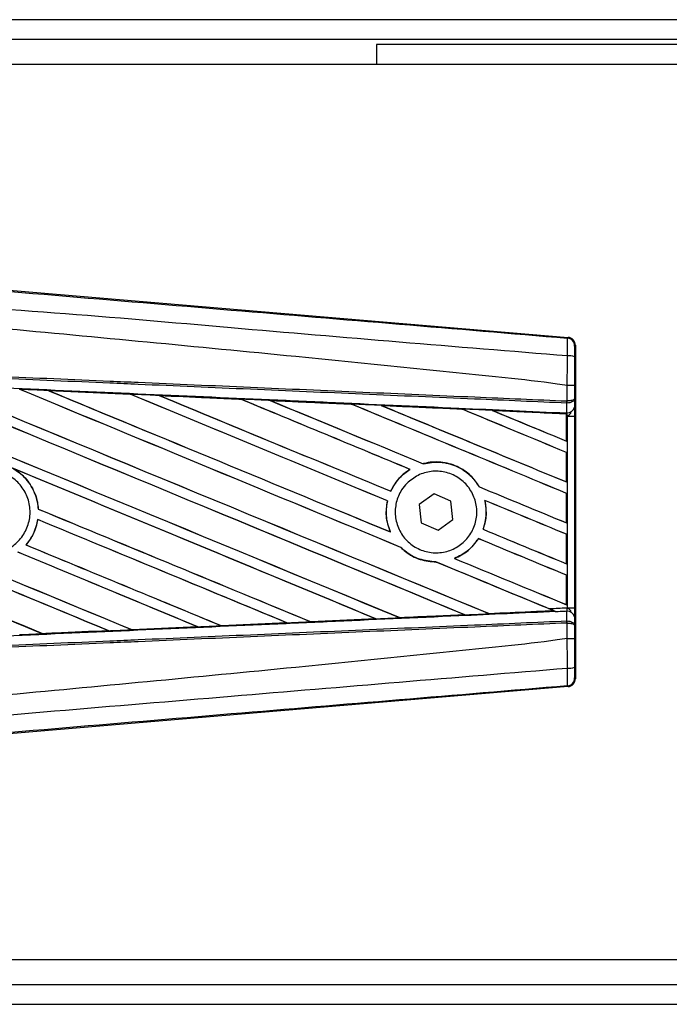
# Model space of a CAD drawing. Header units: millimetres. Extents: x 0 to 420, y 0 to 297.
# Tile 14 of 58: x 67.39 to 74.82, y 244.46 to 255.74. Entities that reach past the tile are written whole.
import ezdxf

# ---------------------------------------------------------------- set-up
doc = ezdxf.new("R2010")
doc.units = ezdxf.units.MM

msp = doc.modelspace()

# ---------------------------------------------------------------- linework, layer by layer
at = {"color": 7, "linetype": 'Continuous', "lineweight": 25}
for p, q in [((208.3011, 255.7359), (63.501, 255.7359)), ((207.9315, 255.5082), (64.2877, 255.5082)), ((203.5488, 255.4513), (71.4712, 255.4513)), ((71.4712, 255.4513), (71.4712, 255.2235)), ((92.5353, 255.2235), (63.501, 255.2235)), ((66.9107, 252.6684), (73.6644, 252.099)), ((73.6555, 252.0908), (73.6644, 252.099)), ((73.7479, 252.0082), (73.739, 252)), ((73.7479, 252.0082), (73.7479, 248.1915)), ((67.7179, 251.4901), (68.6531, 251.4486)), ((67.7183, 251.4899), (67.7179, 251.4901)), ((67.7183, 251.4899), (67.7223, 251.4888)), ((73.6558, 251.5463), (73.6559, 251.5463)), ((73.6558, 251.3708), (73.6558, 251.5463)), ((73.7376, 251.5461), (73.7376, 251.3944)), ((68.6531, 251.4486), (68.6536, 251.4483)), ((68.6547, 251.4473), (68.6536, 251.4483)), ((68.9866, 251.4335), (68.9858, 251.4338)), ((69.919, 251.3918), (68.9866, 251.4335)), ((68.9866, 251.4335), (68.9905, 251.4324)), ((69.918, 251.3922), (69.919, 251.3918)), ((69.9201, 251.3908), (69.919, 251.3918)), ((70.2561, 251.3767), (70.2547, 251.3772)), ((70.2561, 251.3767), (70.2599, 251.3756)), ((73.6522, 251.3708), (73.6558, 251.3708)), ((73.7376, 251.3944), (73.7385, 251.3015)), ((71.1859, 251.334), (71.1848, 251.3349)), ((71.5269, 251.3195), (71.5305, 251.3185)), ((72.452, 251.2769), (72.4509, 251.2778)), ((72.7988, 251.262), (72.8024, 251.261)), ((73.6461, 251.2236), (72.7988, 251.262)), ((73.6501, 251.3466), (73.6559, 251.3467)), ((73.6511, 251.237), (73.6501, 251.3466)), ((73.6457, 251.2228), (73.6461, 251.2236)), ((73.6457, 251.2228), (73.6457, 250.9125)), ((73.6462, 251.2254), (73.6461, 251.2236)), ((73.6462, 251.1967), (73.6462, 251.2254)), ((73.6462, 250.9118), (73.6462, 251.1967)), ((73.657, 251.1962), (73.6462, 251.1967)), ((73.6463, 251.2336), (73.6463, 251.2372)), ((73.6463, 251.2372), (73.6511, 251.237)), ((73.657, 249.0035), (73.657, 251.1962)), ((73.657, 251.1962), (73.7388, 251.1962)), ((73.7388, 251.1962), (73.7388, 249.0035)), ((73.6457, 250.9125), (73.6462, 250.9118)), ((73.6462, 250.7817), (73.6457, 250.7814)), ((73.6457, 250.7814), (73.6457, 250.4442)), ((73.6462, 250.4435), (73.6462, 250.7817)), ((71.8555, 250.5878), (71.8572, 250.5877)), ((72.0081, 250.6522), (72.0073, 250.6531)), ((72.6505, 250.3872), (72.6494, 250.3871)), ((73.6457, 250.4442), (73.6462, 250.4435)), ((71.6355, 250.3379), (71.6348, 250.3388)), ((72.131, 250.3089), (71.9616, 250.1842)), ((72.3237, 250.2246), (72.131, 250.3089)), ((73.6462, 250.3134), (73.6457, 250.3131)), ((73.6457, 250.3131), (73.6457, 249.9759)), ((73.6462, 249.9751), (73.6462, 250.3134)), ((67.6031, 250.1332), (67.6021, 250.1331)), ((71.5968, 250.2269), (71.5978, 250.227)), ((71.9616, 250.1842), (71.9849, 249.9751)), ((72.347, 250.0155), (72.3237, 250.2246)), ((72.711, 250.2333), (72.7123, 250.2322)), ((67.5965, 250.0134), (67.5973, 250.0125)), ((71.9849, 249.9751), (72.1776, 249.8908)), ((72.1776, 249.8908), (72.347, 250.0155)), ((73.6457, 249.9759), (73.6462, 249.9751)), ((71.6312, 249.8714), (71.6296, 249.8726)), ((72.6387, 249.795), (72.6394, 249.7942)), ((72.6924, 249.9015), (72.6913, 249.9015)), ((73.6462, 249.8451), (73.6457, 249.8448)), ((73.6457, 249.8448), (73.6457, 249.5076)), ((73.6462, 249.5068), (73.6462, 249.8451)), ((67.4627, 249.723), (67.4614, 249.723)), ((71.7504, 249.6948), (71.7519, 249.6947)), ((72.3669, 249.5678), (72.3649, 249.5681)), ((72.1531, 249.5282), (72.1542, 249.5272)), ((73.6457, 249.5076), (73.6462, 249.5068)), ((73.6462, 249.3768), (73.6457, 249.3764)), ((73.6457, 249.3764), (73.6457, 249.0393)), ((73.6462, 249.0385), (73.6462, 249.3768)), ((73.6457, 249.0393), (73.6462, 249.0385)), ((73.657, 249.0035), (73.7388, 249.0035)), ((71.7402, 248.8898), (71.7393, 248.8906)), ((72.4792, 248.924), (72.4821, 248.9233)), ((72.7614, 248.9359), (72.7605, 248.9368)), ((72.7614, 248.9359), (73.4991, 248.9694)), ((73.4963, 248.9701), (73.4991, 248.9694)), ((73.5287, 248.9574), (73.5213, 248.9604)), ((73.6501, 248.8531), (73.6511, 248.9627)), ((73.7385, 248.8981), (73.7376, 248.8053)), ((68.6754, 248.7523), (69.4272, 248.7859)), ((69.428, 248.7856), (68.6758, 248.7521)), ((69.4241, 248.7867), (69.4272, 248.7859)), ((69.4272, 248.7859), (69.428, 248.7856)), ((69.6972, 248.798), (69.6962, 248.7988)), ((69.6979, 248.7976), (69.6972, 248.798)), ((70.4474, 248.8311), (69.6979, 248.7976)), ((70.4431, 248.8323), (70.4461, 248.8315)), ((70.4461, 248.8315), (70.4474, 248.8311)), ((70.7188, 248.8438), (70.7179, 248.8446)), ((70.7199, 248.8432), (70.7188, 248.8438)), ((71.4663, 248.8766), (70.7199, 248.8432)), ((71.4615, 248.8781), (71.4644, 248.8773)), ((73.6501, 248.8531), (73.6559, 248.8529)), ((73.6558, 248.8288), (73.6522, 248.8289)), ((73.6558, 248.6534), (73.6558, 248.8288)), ((73.7376, 248.8053), (73.7376, 248.6536)), ((67.6534, 248.7069), (67.6524, 248.7078)), ((67.6534, 248.7069), (68.4076, 248.7404)), ((67.6536, 248.7068), (67.6534, 248.7069)), ((68.4045, 248.7412), (68.4076, 248.7404)), ((68.4076, 248.7404), (68.4081, 248.7402)), ((68.6754, 248.7523), (68.6744, 248.7532)), ((68.6758, 248.7521), (68.6754, 248.7523)), ((73.6559, 248.6534), (73.6558, 248.6534)), ((73.6644, 248.1007), (66.9107, 247.5312)), ((73.6644, 248.1007), (73.6555, 248.1089)), ((73.739, 248.1997), (73.7479, 248.1915)), ((63.501, 244.9761), (92.5353, 244.9761)), ((64.2877, 244.6915), (98.5129, 244.6915)), ((63.501, 244.4638), (98.5295, 244.4638))]:
    msp.add_line(p, q, dxfattribs=at)
for centre, radius, start, end in [((73.6479, 252), 0.0911, 0.00461, 85.17567), ((73.6748, 251.6753), 0.2118, 72.68242, 94.90681), ((73.398, 251.3803), 0.2544, 352.38146, 357.85676), ((73.4038, 251.3579), 0.2523, 357.47222, 2.94403), ((73.6593, 251.3173), 0.0807, 264.18694, 348.74615), ((73.6593, 248.8824), 0.0807, 11.25385, 95.81306), ((73.398, 248.8193), 0.2544, 2.14324, 7.61854), ((73.4038, 248.8418), 0.2523, 357.05597, 2.52778), ((73.6748, 248.5243), 0.2118, 265.09319, 287.31758), ((73.6479, 248.1997), 0.0911, 274.82433, 359.99539)]:
    msp.add_arc(centre, radius, start, end, dxfattribs=at)
for centre, major_axis, ratio, start_param, end_param in [((73.6568, 252.0082), (0.0671, 0.0616), 0.9999298, 5.5398822, 7.0264884), ((63.7388, 253.1234), (97.6686, -40.4587), 0.0080625, 4.73054, 4.7977625), ((63.7388, 253.1234), (97.6116, -40.4351), 0.0080625, 4.7305916, 4.797783), ((63.7388, 251.6261), (97.6686, -40.4587), 0.0080625, 1.4844685, 1.5497155), ((63.7388, 251.6261), (97.6116, -40.4351), 0.0080625, 1.4844738, 1.5496877), ((63.7388, 253.5918), (97.6686, -40.4587), 0.0080625, 4.7435023, 4.8082676), ((63.7388, 253.5918), (97.6116, -40.4351), 0.0080625, 4.7435622, 4.8082852), ((63.7388, 252.0944), (97.6686, -40.4587), 0.0080625, 1.4920007, 1.5367618), ((63.7388, 252.0944), (97.6116, -40.4351), 0.0080625, 1.491968, 1.5367252), ((63.7388, 254.0601), (97.6686, -40.4587), 0.0080625, 4.7564808, 4.7966243), ((63.7388, 254.0601), (97.6116, -40.4351), 0.0080625, 4.7565498, 4.7966551), ((63.7388, 249.9587), (97.6121, -4.2631), 0.0174384, 1.5211746, 1.5307369), ((63.7388, 252.5627), (97.6686, -40.4587), 0.0080625, 1.4935829, 1.5237995), ((63.7388, 252.5627), (97.6116, -40.4351), 0.0080625, 1.4935466, 1.5237528), ((63.7388, 254.5284), (97.6686, -40.4587), 0.0080625, 4.7694771, 4.7966686), ((63.7388, 254.5284), (97.6116, -40.4351), 0.0080625, 4.7695567, 4.7967086), ((63.7388, 249.9587), (97.6121, -4.2631), 0.0174384, 1.50819, 1.5177301), ((63.7388, 253.031), (97.6686, -40.4587), 0.0080625, 1.4909186, 1.510827), ((63.7388, 253.031), (97.6116, -40.4351), 0.0080625, 1.490887, 1.5107682), ((63.7388, 254.9967), (97.6686, -40.4587), 0.0080625, 4.7824925, 4.8004965), ((63.7388, 254.9967), (97.6116, -40.4351), 0.0080625, 4.7825851, 4.8005386), ((63.7388, 249.9587), (97.6121, -4.2631), 0.0174384, 1.495191, 1.5047017), ((63.7388, 253.4994), (97.6686, -40.4587), 0.0080625, 1.4725233, 1.4978432), ((63.7388, 253.4994), (97.6116, -40.4351), 0.0080625, 1.472469, 1.4977693), ((63.7388, 255.465), (97.6686, -40.4587), 0.0080625, 4.7955283, 4.8173417), ((63.7388, 255.465), (97.6116, -40.4351), 0.0080625, 4.7956373, 4.817396), ((63.7388, 249.9587), (97.6121, -4.2631), 0.0174384, 1.4821755, 1.4916495), ((63.7388, 253.9677), (97.6686, -40.4587), 0.0080625, 1.4725233, 1.4848473), ((63.7388, 253.9677), (97.6116, -40.4351), 0.0080625, 1.472469, 1.4847537), ((63.7388, 255.9333), (97.6686, -40.4587), 0.0080625, 4.8085854, 4.8173417), ((63.7388, 255.9333), (97.6116, -40.4351), 0.0080625, 4.8087157, 4.817396), ((63.7388, 249.9587), (97.6121, -4.2631), 0.0174384, 1.4698908, 1.478571), ((63.7388, 251.7185), (97.6116, -40.4351), 0.0080625, 4.7157288, 4.7663143), ((63.7388, 251.7185), (97.6686, -40.4587), 0.0080625, 4.7157288, 4.7662988), ((63.7388, 251.1578), (97.6686, -40.4587), 0.0080625, 1.4949342, 1.5376601), ((63.7388, 251.1578), (97.6116, -40.4351), 0.0080625, 1.4949375, 1.5375119), ((63.7388, 249.7528), (97.6686, -40.4587), 0.0080625, 1.5263102, 1.5671512), ((63.7388, 249.7528), (97.6116, -40.4351), 0.0080625, 1.5263198, 1.5671374), ((63.7388, 254.9967), (97.6686, -40.4587), 0.0080625, 4.8070888, 4.8173417), ((63.7388, 254.9967), (97.6116, -40.4351), 0.0080625, 4.8071536, 4.817396), ((63.7388, 252.6551), (97.6686, -40.4587), 0.0080625, 4.7552941, 4.7872672), ((63.7388, 252.6551), (97.6116, -40.4351), 0.0080625, 4.7553273, 4.7872878), ((63.7388, 253.031), (97.6686, -40.4587), 0.0080625, 1.4725233, 1.4821426), ((63.7388, 253.031), (97.6116, -40.4351), 0.0080625, 1.472469, 1.4820756), ((63.7388, 251.2502), (97.6686, -40.4587), 0.0080625, 4.7227138, 4.7558224), ((63.7388, 251.2502), (97.6116, -40.4351), 0.0080625, 4.7227276, 4.7558335), ((63.7388, 250.6895), (97.6686, -40.4587), 0.0080625, 1.5053953, 1.5346283), ((63.7388, 250.6895), (97.6116, -40.4351), 0.0080625, 1.505399, 1.5345964), ((63.7388, 252.5627), (97.6686, -40.4587), 0.0080625, 1.4725233, 1.482886), ((63.7388, 252.5627), (97.6116, -40.4351), 0.0080625, 1.472469, 1.4828257), ((63.7388, 254.5284), (97.6686, -40.4587), 0.0080625, 4.8075194, 4.8173417), ((63.7388, 254.5284), (97.6116, -40.4351), 0.0080625, 4.8075844, 4.817396), ((63.7388, 252.1868), (97.6686, -40.4587), 0.0080625, 4.7538521, 4.7767798), ((63.7388, 252.1868), (97.6116, -40.4351), 0.0080625, 4.7538879, 4.7767986), ((63.7388, 250.2211), (97.6686, -40.4587), 0.0080625, 1.5158534, 1.5369497), ((63.7388, 250.2211), (97.6116, -40.4351), 0.0080625, 1.5158593, 1.5369218), ((63.7388, 254.0601), (97.6686, -40.4587), 0.0080625, 4.8041637, 4.8173417), ((63.7388, 254.0601), (97.6116, -40.4351), 0.0080625, 4.8042359, 4.817396), ((63.7388, 252.0944), (97.6686, -40.4587), 0.0080625, 1.4746438, 1.4878779), ((63.7388, 252.0944), (97.6116, -40.4351), 0.0080625, 1.4740067, 1.4878161), ((63.7388, 250.241), (97.6121, 4.2631), 0.0174384, 4.7936815, 4.8012897), ((63.7388, 250.241), (97.6121, 4.2631), 0.0174384, 4.8041838, 4.8117568), ((63.7388, 252.0944), (97.6686, -40.4587), 0.0080625, 1.4739962, 1.4746438), ((63.7388, 250.241), (97.6121, 4.2631), 0.0174384, 4.7622128, 4.7699042), ((63.7388, 250.241), (97.6121, 4.2631), 0.0174384, 4.7726972, 4.7803646), ((63.7388, 250.241), (97.6121, 4.2631), 0.0174384, 4.7831864, 4.790826), ((63.7388, 250.241), (97.6121, 4.2631), 0.0174384, 4.7517321, 4.7594438), ((73.6568, 248.1915), (0.0671, -0.0616), 0.9999298, 5.5398822, 7.0264884)]:
    msp.add_ellipse(centre, major_axis=major_axis, ratio=ratio, start_param=start_param, end_param=end_param, dxfattribs=at)
for points, knots in [([(63.7574, 252.921), (64.4304, 252.8643), (65.7763, 252.7509), (67.7945, 252.5813), (70.4235, 252.3607), (72.3748, 252.1978), (73.6555, 252.0908)], [0, 0, 0, 0, 0.2036202, 0.4072406, 0.6109477, 1, 1, 1, 1]), ([(73.6566, 251.8863), (72.3745, 251.9911), (70.4203, 252.1508), (67.787, 252.3885), (65.7634, 252.5054), (64.4164, 252.752), (63.7404, 252.718), (63.7404, 252.718)], [0, 0, 0, 0, 0.3887669, 0.5925279, 0.7962893, 0.9999993, 1, 1, 1, 1]), ([(73.6558, 251.5463), (73.6175, 251.5525), (73.3815, 251.5904), (72.3458, 251.6958), (70.2179, 251.9155), (67.1478, 252.2047), (64.8756, 252.4148), (63.7388, 252.52)], [0, 0, 0, 0, 0.0117013, 0.0722088, 0.3141935, 0.6568871, 1, 1, 1, 1]), ([(73.6566, 251.8863), (73.6573, 251.9114), (73.6586, 251.9614), (73.6591, 252.0249), (73.6584, 252.0704), (73.657, 252.0887), (73.6558, 252.0904), (73.6555, 252.0908)], [0, 0, 0, 0, 0.2296881, 0.4595969, 0.6887793, 0.9180889, 1, 1, 1, 1]), ([(73.739, 252), (73.7389, 251.9998), (73.7387, 251.9989), (73.7384, 251.988), (73.7381, 251.9608), (73.7379, 251.9226), (73.7378, 251.8925), (73.7378, 251.8775)], [0, 0, 0, 0, 0.0821077, 0.3116546, 0.5407071, 0.7703697, 1, 1, 1, 1]), ([(73.6559, 251.5463), (73.6559, 251.5763), (73.6562, 251.6898), (73.6564, 251.803), (73.6566, 251.8863)], [0, 0, 0, 0, 0.2638842, 1, 1, 1, 1]), ([(73.7378, 251.8775), (73.7377, 251.7962), (73.7377, 251.6859), (73.7376, 251.5753), (73.7376, 251.5461)], [0, 0, 0, 0, 0.7365741, 1, 1, 1, 1]), ([(73.6501, 251.3466), (73.2984, 251.362), (72.52, 251.3959), (71.3128, 251.4486), (70.029, 251.5046), (69.0651, 251.5466), (68.1011, 251.5886), (67.1372, 251.6307), (65.5758, 251.6988), (64.4427, 251.7482), (63.7384, 251.7789)], [0, 0, 0, 0, 0.1067875, 0.2363437, 0.3660007, 0.4956801, 0.5280685, 0.6576247, 0.7871808, 1, 1, 1, 1]), ([(63.7394, 251.8031), (64.4438, 251.7724), (65.5771, 251.723), (67.1386, 251.6549), (68.1026, 251.6128), (69.0667, 251.5708), (70.0307, 251.5288), (71.3147, 251.4728), (72.5219, 251.4201), (73.3004, 251.3862), (73.6522, 251.3708)], [0, 0, 0, 0, 0.2128192, 0.3423754, 0.4719316, 0.50432, 0.6339994, 0.7636564, 0.8932125, 1, 1, 1, 1]), ([(63.7338, 251.6753), (63.8598, 251.6698), (64.4898, 251.6423), (65.6238, 251.5925), (67.1352, 251.5258), (68.6458, 251.4587), (69.9036, 251.4025), (71.1604, 251.3461), (72.3246, 251.2936), (73.2362, 251.2522), (73.6463, 251.2336)], [0, 0, 0, 0, 0.0380636, 0.1903223, 0.342581, 0.4948397, 0.6470984, 0.723226, 0.8754847, 1, 1, 1, 1]), ([(67.7179, 251.4901), (67.7009, 251.4908), (67.6157, 251.4946), (67.5059, 251.4995), (67.413, 251.5036), (67.3883, 251.5047)], [0, 0, 0, 0, 0.1549567, 0.7747838, 1, 1, 1, 1]), ([(68.6536, 251.4483), (68.6504, 251.4485), (68.3387, 251.4624), (68.0269, 251.4762), (67.7183, 251.4899)], [0, 0, 0, 0, 0.0102907, 1, 1, 1, 1]), ([(73.7376, 251.5461), (73.7375, 251.5461), (73.737, 251.5462), (73.7299, 251.5462), (73.7117, 251.5463), (73.6861, 251.5463), (73.666, 251.5463), (73.6559, 251.5463)], [0, 0, 0, 0, 0.0716067, 0.3068114, 0.5378745, 0.7689372, 1, 1, 1, 1]), ([(68.9858, 251.4338), (68.9688, 251.4345), (68.8837, 251.4383), (68.7728, 251.4432), (68.6789, 251.4474), (68.6531, 251.4486)], [0, 0, 0, 0, 0.1534731, 0.767366, 1, 1, 1, 1]), ([(68.9858, 251.4338), (69.1699, 251.4256), (69.4258, 251.4142), (69.7365, 251.4003), (69.8631, 251.3947), (69.918, 251.3922)], [0, 0, 0, 0, 0.5923667, 0.823393, 1, 1, 1, 1]), ([(70.2547, 251.3772), (70.2377, 251.378), (70.1526, 251.3818), (70.0404, 251.3868), (69.9452, 251.391), (69.918, 251.3922)], [0, 0, 0, 0, 0.1516201, 0.7581009, 1, 1, 1, 1]), ([(70.2547, 251.3772), (70.3198, 251.3743), (70.4684, 251.3677), (70.7038, 251.3572), (70.9482, 251.3462), (71.109, 251.3391), (71.183, 251.3357)], [0, 0, 0, 0, 0.2103832, 0.4801439, 0.7606264, 1, 1, 1, 1]), ([(71.1848, 251.3349), (71.0921, 251.3391), (70.7826, 251.353), (70.473, 251.3669), (70.2561, 251.3767)], [0, 0, 0, 0, 0.2994906, 1, 1, 1, 1]), ([(73.7376, 251.3944), (73.7376, 251.3943), (73.7376, 251.393), (73.7361, 251.389), (73.7276, 251.3828), (73.709, 251.3768), (73.6845, 251.3724), (73.6654, 251.3714), (73.6558, 251.3708)], [0, 0, 0, 0, 0.0053156, 0.1176999, 0.3508535, 0.5700679, 0.7835799, 1, 1, 1, 1]), ([(73.7376, 251.3944), (73.7376, 251.3943), (73.7376, 251.3916), (73.7361, 251.3835), (73.7277, 251.371), (73.7091, 251.3588), (73.6846, 251.3499), (73.6655, 251.3478), (73.6559, 251.3467)], [0, 0, 0, 0, 0.0053156, 0.1176999, 0.3508535, 0.5700679, 0.7835799, 1, 1, 1, 1]), ([(71.5245, 251.3205), (71.5075, 251.3212), (71.4224, 251.325), (71.3086, 251.3301), (71.2118, 251.3345), (71.183, 251.3357)], [0, 0, 0, 0, 0.1494253, 0.747127, 1, 1, 1, 1]), ([(71.183, 251.3357), (71.1837, 251.3355), (71.1846, 251.3351), (71.1847, 251.335), (71.1848, 251.3349)], [0, 0, 0, 0, 0.6976298, 1, 1, 1, 1]), ([(71.5245, 251.3205), (71.6187, 251.3162), (71.8151, 251.3075), (72.1179, 251.2939), (72.3315, 251.2843), (72.443, 251.2793), (72.448, 251.2791)], [0, 0, 0, 0, 0.30606792, 0.63761228, 0.98382871, 1, 1, 1, 1]), ([(71.5269, 251.3195), (71.5265, 251.3196), (71.5261, 251.3198), (71.5249, 251.3203), (71.5245, 251.3205)], [0, 0, 0, 0, 0.6753525, 1, 1, 1, 1]), ([(72.4509, 251.2778), (72.4383, 251.2784), (72.1304, 251.2923), (71.8223, 251.3062), (71.5269, 251.3195)], [0, 0, 0, 0, 0.040966, 1, 1, 1, 1]), ([(72.795, 251.2636), (72.778, 251.2643), (72.693, 251.2681), (72.5774, 251.2733), (72.4787, 251.2777), (72.448, 251.2791)], [0, 0, 0, 0, 0.1469211, 0.7346058, 1, 1, 1, 1]), ([(72.448, 251.2791), (72.4489, 251.2787), (72.4504, 251.278), (72.4508, 251.2779), (72.4509, 251.2778)], [0, 0, 0, 0, 0.5692261, 1, 1, 1, 1]), ([(72.795, 251.2636), (72.9024, 251.2587), (73.1322, 251.2484), (73.4159, 251.2357), (73.5922, 251.2278), (73.6462, 251.2254)], [0, 0, 0, 0, 0.37841711, 0.80985914, 1, 1, 1, 1]), ([(72.7988, 251.262), (72.7985, 251.2622), (72.7978, 251.2624), (72.7958, 251.2632), (72.795, 251.2636)], [0, 0, 0, 0, 0.5548092, 1, 1, 1, 1]), ([(73.7385, 251.3015), (73.7386, 251.2863), (73.7388, 251.2579), (73.7388, 251.2185), (73.7388, 251.199), (73.7388, 251.1962)], [0, 0, 0, 0, 0.4975078, 0.9271867, 1, 1, 1, 1]), ([(73.6462, 251.1967), (73.6462, 251.2042), (73.6462, 251.2181), (73.6462, 251.231), (73.6463, 251.2364), (73.6463, 251.2372)], [0, 0, 0, 0, 0.4979723, 0.9247743, 1, 1, 1, 1]), ([(73.6463, 251.2336), (73.6462, 251.2312), (73.6462, 251.2278), (73.6462, 251.2259), (73.6462, 251.2254)], [0, 0, 0, 0, 0.7081808, 1, 1, 1, 1]), ([(73.657, 251.1962), (73.6569, 251.1973), (73.6564, 251.2049), (73.6547, 251.2202), (73.6524, 251.2311), (73.6511, 251.237)], [0, 0, 0, 0, 0.0718682, 0.4987863, 1, 1, 1, 1]), ([(73.657, 251.1962), (73.6572, 251.1964), (73.6639, 251.2017), (73.6807, 251.2153), (73.6951, 251.2311), (73.7039, 251.2406)], [0, 0, 0, 0, 0.0099417, 0.4001815, 1, 1, 1, 1]), ([(66.6939, 250.4397), (66.7358, 250.4738), (66.8197, 250.542), (66.9795, 250.5841), (67.1422, 250.5743), (67.2932, 250.5103), (67.4142, 250.4002), (67.492, 250.2561), (67.5177, 250.0945), (67.4885, 249.9335), (67.4077, 249.7913), (67.2843, 249.6839), (67.1324, 249.6232), (66.9688, 249.6163), (66.8122, 249.664), (66.6801, 249.7608), (66.5877, 249.8959), (66.545, 250.054), (66.5576, 250.2167), (66.6135, 250.3495), (66.6716, 250.4147), (66.6939, 250.4397)], [0, 0, 0, 0, 0.0537008, 0.107401, 0.161118, 0.214849, 0.268575, 0.3222758, 0.3759418, 0.429583, 0.4832243, 0.5368906, 0.5905915, 0.6443177, 0.6980486, 0.7517655, 0.8054595, 0.8591318, 0.9127903, 0.9664454, 1, 1, 1, 1]), ([(67.3006, 250.6044), (67.334, 250.5838), (67.4221, 250.5296), (67.5311, 250.3977), (67.5902, 250.2507), (67.5994, 250.16), (67.6021, 250.1331)], [0, 0, 0, 0, 0.20128692, 0.53121859, 0.86098152, 1, 1, 1, 1]), ([(67.6031, 250.1332), (67.6021, 250.1452), (67.5962, 250.2211), (67.5541, 250.3577), (67.4495, 250.5071), (67.3545, 250.5709), (67.313, 250.5987)], [0, 0, 0, 0, 0.06334465, 0.40073353, 0.73819073, 1, 1, 1, 1]), ([(71.8555, 250.5878), (71.8502, 250.5844), (71.8104, 250.5595), (71.7245, 250.4882), (71.6627, 250.3992), (71.6353, 250.3399), (71.6348, 250.3388)], [0, 0, 0, 0, 0.0566586, 0.4186058, 0.988574, 1, 1, 1, 1]), ([(71.6355, 250.3379), (71.6672, 250.3939), (71.7236, 250.4934), (71.8166, 250.559), (71.8572, 250.5877)], [0, 0, 0, 0, 0.5628369, 1, 1, 1, 1]), ([(72.6505, 250.3872), (72.6202, 250.4308), (72.5531, 250.5274), (72.3981, 250.6298), (72.2098, 250.681), (72.0755, 250.6709), (72.0103, 250.6538), (72.0073, 250.6531)], [0, 0, 0, 0, 0.21249051, 0.46995687, 0.72845963, 0.98766436, 1, 1, 1, 1]), ([(72.0081, 250.6522), (72.0718, 250.6627), (72.1996, 250.6836), (72.3899, 250.6318), (72.5485, 250.5311), (72.6176, 250.4325), (72.6494, 250.3871)], [0, 0, 0, 0, 0.25861562, 0.51825473, 0.77786594, 1, 1, 1, 1]), ([(71.821, 250.4277), (71.8616, 250.4616), (71.9429, 250.5292), (72.0986, 250.5722), (72.258, 250.5644), (72.4064, 250.5033), (72.526, 250.3965), (72.6032, 250.2562), (72.6296, 250.0986), (72.6025, 249.9416), (72.5251, 249.8024), (72.4062, 249.6964), (72.2586, 249.6355), (72.0987, 249.627), (71.9448, 249.672), (71.8146, 249.7656), (71.723, 249.897), (71.6801, 250.0511), (71.691, 250.2098), (71.7441, 250.3394), (71.7997, 250.4033), (71.821, 250.4277)], [0, 0, 0, 0, 0.053804, 0.1076031, 0.1615183, 0.2155014, 0.269422, 0.323168, 0.3767051, 0.4301008, 0.4834934, 0.5370217, 0.5907565, 0.6446694, 0.6986525, 0.7525749, 0.8063418, 0.8599294, 0.9133852, 0.9668046, 1, 1, 1, 1]), ([(71.5968, 250.2269), (71.5925, 250.2037), (71.5764, 250.1177), (71.5845, 249.994), (71.6182, 249.9033), (71.6296, 249.8726)], [0, 0, 0, 0, 0.1960692, 0.727723, 1, 1, 1, 1]), ([(71.6312, 249.8714), (71.6108, 249.9318), (71.5715, 250.0479), (71.5893, 250.1689), (71.5978, 250.227)], [0, 0, 0, 0, 0.520389, 1, 1, 1, 1]), ([(72.711, 250.2333), (72.7206, 250.1702), (72.7376, 250.0577), (72.7054, 249.9491), (72.6913, 249.9015)], [0, 0, 0, 0, 0.5610233, 1, 1, 1, 1]), ([(72.6924, 249.9015), (72.701, 249.9286), (72.729, 250.0166), (72.7328, 250.1316), (72.7162, 250.2132), (72.7123, 250.2322)], [0, 0, 0, 0, 0.2539841, 0.8264322, 1, 1, 1, 1]), ([(67.5965, 250.0134), (67.5813, 249.9508), (67.5555, 249.8444), (67.4888, 249.7584), (67.4614, 249.723)], [0, 0, 0, 0, 0.5886716, 1, 1, 1, 1]), ([(67.4627, 249.723), (67.4821, 249.7476), (67.5413, 249.8226), (67.5821, 249.9257), (67.5953, 250.0007), (67.5973, 250.0125)], [0, 0, 0, 0, 0.2914904, 0.8881008, 1, 1, 1, 1]), ([(72.6387, 249.795), (72.5997, 249.7435), (72.5258, 249.6462), (72.4164, 249.5931), (72.3649, 249.5681)], [0, 0, 0, 0, 0.52954166, 1, 1, 1, 1]), ([(72.3669, 249.5678), (72.4207, 249.5943), (72.5294, 249.648), (72.6025, 249.7451), (72.6394, 249.7942)], [0, 0, 0, 0, 0.4947316, 1, 1, 1, 1]), ([(71.7504, 249.6948), (71.7676, 249.6789), (71.8318, 249.6196), (71.9669, 249.5454), (72.0926, 249.5332), (72.1542, 249.5272)], [0, 0, 0, 0, 0.1573825, 0.5868292, 1, 1, 1, 1]), ([(72.1531, 249.5282), (72.0892, 249.5348), (71.9609, 249.5479), (71.828, 249.6239), (71.7664, 249.6812), (71.7519, 249.6947)], [0, 0, 0, 0, 0.431457, 0.865462, 1, 1, 1, 1]), ([(73.4401, 248.994), (73.4999, 248.9966), (73.5722, 248.9998), (73.6445, 249.0029), (73.657, 249.0035)], [0, 0, 0, 0, 0.8265638, 1, 1, 1, 1]), ([(73.6511, 248.9627), (73.6513, 248.9635), (73.6526, 248.9689), (73.6548, 248.9809), (73.6564, 248.9947), (73.6569, 249.0023), (73.657, 249.0035)], [0, 0, 0, 0, 0.0771068, 0.5053181, 0.9215233, 1, 1, 1, 1]), ([(73.7039, 248.959), (73.6951, 248.9686), (73.6807, 248.9844), (73.6639, 248.998), (73.6572, 249.0033), (73.657, 249.0035)], [0, 0, 0, 0, 0.5998185, 0.9900583, 1, 1, 1, 1]), ([(73.7388, 249.0035), (73.7388, 248.984), (73.7388, 248.9479), (73.7386, 248.9143), (73.7385, 248.9003), (73.7385, 248.8981)], [0, 0, 0, 0, 0.4977123, 0.9237782, 1, 1, 1, 1]), ([(73.5213, 248.9604), (73.1529, 248.9437), (72.2829, 248.9042), (71.1604, 248.8536), (69.9036, 248.7971), (68.6458, 248.7409), (67.1352, 248.6738), (65.6238, 248.6071), (64.4898, 248.5574), (63.8598, 248.5299), (63.7338, 248.5244)], [0, 0, 0, 0, 0.1133009, 0.26751, 0.3446127, 0.4988218, 0.6530308, 0.8072398, 0.9614489, 1, 1, 1, 1]), ([(71.7402, 248.8898), (71.9645, 248.8999), (72.2119, 248.9111), (72.4591, 248.9223), (72.4821, 248.9233)], [0, 0, 0, 0, 0.9070225, 1, 1, 1, 1]), ([(71.742, 248.889), (71.7413, 248.8892), (71.7403, 248.8897), (71.7402, 248.8897), (71.7402, 248.8898)], [0, 0, 0, 0, 0.6973497, 1, 1, 1, 1]), ([(72.4848, 248.9222), (72.3736, 248.9172), (72.1261, 248.9062), (71.8784, 248.8951), (71.742, 248.889)], [0, 0, 0, 0, 0.4492129, 1, 1, 1, 1]), ([(72.4821, 248.9233), (72.4823, 248.9232), (72.4828, 248.923), (72.4843, 248.9225), (72.4848, 248.9222)], [0, 0, 0, 0, 0.615701, 1, 1, 1, 1]), ([(72.4848, 248.9222), (72.5018, 248.923), (72.5868, 248.9268), (72.6799, 248.931), (72.7559, 248.9344), (72.7641, 248.9347)], [0, 0, 0, 0, 0.1825482, 0.9127414, 1, 1, 1, 1]), ([(72.7641, 248.9347), (72.7632, 248.9351), (72.7617, 248.9357), (72.7615, 248.9359), (72.7614, 248.9359)], [0, 0, 0, 0, 0.57698731, 1, 1, 1, 1]), ([(73.503, 248.9679), (73.4149, 248.9639), (73.1686, 248.9529), (72.9223, 248.9418), (72.7641, 248.9347)], [0, 0, 0, 0, 0.3579755, 1, 1, 1, 1]), ([(73.5287, 248.9574), (73.5093, 248.9654), (73.48, 248.9775), (73.4502, 248.9898), (73.4401, 248.994)], [0, 0, 0, 0, 0.6608732, 1, 1, 1, 1]), ([(73.4991, 248.9694), (73.4994, 248.9693), (73.5, 248.9691), (73.502, 248.9683), (73.503, 248.9679)], [0, 0, 0, 0, 0.51745328, 1, 1, 1, 1]), ([(73.503, 248.9679), (73.5061, 248.9666), (73.5116, 248.9644), (73.5184, 248.9616), (73.5213, 248.9604)], [0, 0, 0, 0, 0.56705552, 1, 1, 1, 1]), ([(73.6511, 248.9627), (73.6417, 248.9623), (73.6009, 248.9605), (73.5601, 248.9587), (73.5287, 248.9574)], [0, 0, 0, 0, 0.231001, 1, 1, 1, 1]), ([(63.7384, 248.4208), (64.4427, 248.4515), (65.5758, 248.5009), (67.1372, 248.569), (68.1011, 248.611), (69.0651, 248.6531), (70.029, 248.6951), (71.3128, 248.7511), (72.52, 248.8038), (73.2984, 248.8377), (73.6501, 248.8531)], [0, 0, 0, 0, 0.2128192, 0.3423754, 0.4719315, 0.5043199, 0.6339993, 0.7636563, 0.8932125, 1, 1, 1, 1]), ([(73.6522, 248.8289), (73.3004, 248.8135), (72.5219, 248.7796), (71.3147, 248.7269), (70.0307, 248.6709), (69.0667, 248.6289), (68.1026, 248.5869), (67.1386, 248.5448), (65.5771, 248.4767), (64.4438, 248.4273), (63.7394, 248.3966)], [0, 0, 0, 0, 0.1067875, 0.2363437, 0.3660006, 0.49568, 0.5280684, 0.6576246, 0.7871807, 1, 1, 1, 1]), ([(69.428, 248.7856), (69.445, 248.7864), (69.5331, 248.7903), (69.623, 248.7943), (69.696, 248.7975), (69.6979, 248.7976)], [0, 0, 0, 0, 0.1891642, 0.9787735, 1, 1, 1, 1]), ([(69.6972, 248.798), (69.8491, 248.8048), (70.0988, 248.8159), (70.3484, 248.8271), (70.4461, 248.8315)], [0, 0, 0, 0, 0.60839948, 1, 1, 1, 1]), ([(70.4474, 248.8311), (70.4644, 248.8318), (70.5552, 248.8359), (70.6461, 248.8399), (70.7199, 248.8432)], [0, 0, 0, 0, 0.1872412, 1, 1, 1, 1]), ([(70.7188, 248.8438), (70.7814, 248.8466), (71.03, 248.8578), (71.2785, 248.869), (71.4644, 248.8773)], [0, 0, 0, 0, 0.25203707, 1, 1, 1, 1]), ([(71.4644, 248.8773), (71.4647, 248.8772), (71.465, 248.8771), (71.466, 248.8767), (71.4663, 248.8766)], [0, 0, 0, 0, 0.748666, 1, 1, 1, 1]), ([(71.4663, 248.8766), (71.4833, 248.8774), (71.5752, 248.8815), (71.6671, 248.8856), (71.742, 248.889)], [0, 0, 0, 0, 0.18503, 1, 1, 1, 1]), ([(73.6558, 248.8288), (73.6654, 248.8283), (73.6845, 248.8273), (73.709, 248.8229), (73.7276, 248.8168), (73.7361, 248.8107), (73.7376, 248.8067), (73.7376, 248.8054), (73.7376, 248.8053)], [0, 0, 0, 0, 0.2164201, 0.4299321, 0.6491465, 0.8823001, 0.9946844, 1, 1, 1, 1]), ([(73.6559, 248.8529), (73.6655, 248.8519), (73.6846, 248.8498), (73.7091, 248.8409), (73.7277, 248.8287), (73.7361, 248.8161), (73.7376, 248.8081), (73.7376, 248.8054), (73.7376, 248.8053)], [0, 0, 0, 0, 0.2164201, 0.4299321, 0.6491465, 0.8823001, 0.9946844, 1, 1, 1, 1]), ([(67.3877, 248.695), (67.4048, 248.6957), (67.4934, 248.6997), (67.582, 248.7036), (67.6536, 248.7068)], [0, 0, 0, 0, 0.1920833, 1, 1, 1, 1]), ([(68.4081, 248.7402), (68.2025, 248.7311), (67.951, 248.7199), (67.6995, 248.7088), (67.6536, 248.7068)], [0, 0, 0, 0, 0.8178524, 1, 1, 1, 1]), ([(68.4081, 248.7402), (68.4252, 248.741), (68.5144, 248.745), (68.6036, 248.7489), (68.6758, 248.7521)], [0, 0, 0, 0, 0.1907829, 1, 1, 1, 1]), ([(73.6558, 248.6534), (73.6175, 248.6472), (73.3815, 248.6093), (72.3458, 248.5039), (70.2179, 248.2842), (67.1478, 247.995), (64.8756, 247.7848), (63.7388, 247.6797)], [0, 0, 0, 0, 0.0117013, 0.0722088, 0.3141935, 0.6568871, 1, 1, 1, 1]), ([(73.6559, 248.6534), (73.666, 248.6534), (73.6861, 248.6534), (73.7117, 248.6534), (73.7299, 248.6535), (73.737, 248.6535), (73.7375, 248.6536), (73.7376, 248.6536)], [0, 0, 0, 0, 0.2310628, 0.4621255, 0.6931886, 0.9283933, 1, 1, 1, 1]), ([(73.6566, 248.3134), (73.6564, 248.3967), (73.6562, 248.5099), (73.6559, 248.6234), (73.6559, 248.6534)], [0, 0, 0, 0, 0.7361158, 1, 1, 1, 1]), ([(73.7376, 248.6536), (73.7376, 248.6244), (73.7377, 248.5138), (73.7377, 248.4034), (73.7378, 248.3222)], [0, 0, 0, 0, 0.2634259, 1, 1, 1, 1]), ([(63.7404, 247.4817), (63.7404, 247.4817), (64.4149, 247.5382), (65.764, 247.6523), (67.7869, 247.8221), (70.4204, 248.0431), (72.3745, 248.2063), (73.6566, 248.3134)], [0, 0, 0, 0, 0.0000007, 0.2037107, 0.4074721, 0.6112331, 1, 1, 1, 1]), ([(73.6555, 248.1089), (73.6563, 248.1117), (73.658, 248.1173), (73.659, 248.1572), (73.6589, 248.2153), (73.6578, 248.2714), (73.6569, 248.3049), (73.6566, 248.3134)], [0, 0, 0, 0, 0.2310896, 0.4626691, 0.6930315, 0.9222733, 1, 1, 1, 1]), ([(73.7378, 248.3222), (73.7378, 248.3171), (73.7378, 248.297), (73.7379, 248.2632), (73.7382, 248.2284), (73.7386, 248.2045), (73.7388, 248.2013), (73.739, 248.1997)], [0, 0, 0, 0, 0.077747, 0.3068364, 0.5369565, 0.7685092, 1, 1, 1, 1]), ([(73.6555, 248.1089), (72.3748, 248.0019), (70.4238, 247.839), (67.7948, 247.6185), (65.7766, 247.4489), (64.4304, 247.3354), (63.7574, 247.2787)], [0, 0, 0, 0, 0.3890527, 0.5926729, 0.7963808, 1, 1, 1, 1])]:
    msp.add_open_spline(points, degree=3, knots=knots, dxfattribs=at)

doc.saveas('drawing.dxf')
